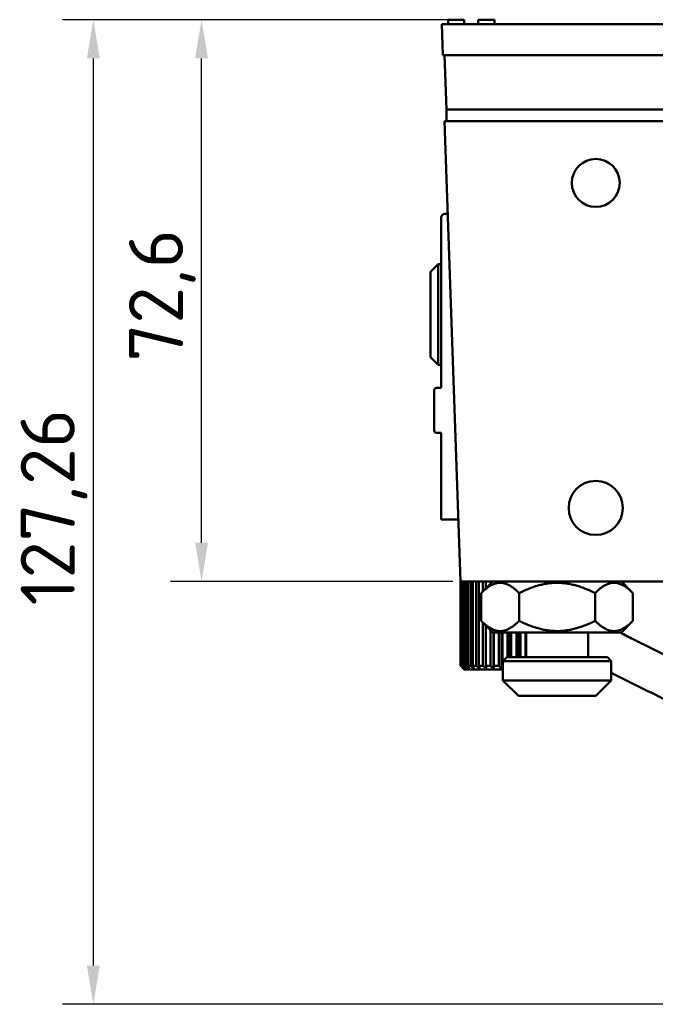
# Model space of a CAD drawing. Header units: millimetres. Extents: x 0 to 6049, y -120 to 1682.
# Tile 2 of 256: x 198 to 280, y 591 to 718. Entities that reach past the tile are written whole.
import ezdxf

# ---------------------------------------------------------------- set-up
doc = ezdxf.new("R2010")
doc.units = ezdxf.units.MM
doc.header["$LTSCALE"] = 2
doc.layers.add('Bemaßung (ISO)', color=7, linetype='Continuous', lineweight=25)
doc.layers.add('Sichtbar (ISO)', color=7, linetype='Continuous', lineweight=50)
doc.styles.add('Notiztext (DIN)', font='isocpeur.ttf')
doc.dimstyles.new('Standard (DIN)', dxfattribs={"dimscale": 2, "dimtxt": 3.5, "dimasz": 2.5, "dimexe": 2, "dimexo": 0.5, "dimgap": 0.5, "dimtad": 1, "dimrnd": 1e-08, "dimtxsty": 'Notiztext (DIN)', "dimcen": 0.09, "dimdle": 10, "dimclrd": 256, "dimclre": 256, "dimclrt": 256, "dimadec": 0, "dimazin": 0, "dimtfac": 1, "dimtmove": 0, "dimatfit": 3, "dimfxl": 1, "dimtolj": 1, "dimtzin": 0, "dimlwd": -1, "dimlwe": -1, "dimarcsym": 0})

# ---------------------------------------------------------------- blocks, each defined once
blk = doc.blocks.new('*D22')
at = {"layer": 'Bemaßung (ISO)', "transparency": 16777216}
for p, q in [((252.97, 717.98), (203.04, 717.98)), ((207.04, 595.72), (207.04, 712.98)), ((594.72, 590.72), (203.04, 590.72))]:
    blk.add_line(p, q, dxfattribs=at)
for points in [[(206.2, 712.98), (207.87, 712.98), (207.04, 717.98)], [(206.2, 595.72), (207.87, 595.72), (207.04, 590.72)]]:
    blk.add_solid(points, dxfattribs=at)
at = {"layer": 'Defpoints', "color": 0, "transparency": 16777216}
for p in [(207.04, 717.98), (253.97, 717.98), (595.72, 590.72)]:
    blk.add_point(p, dxfattribs=at)
at = {"layer": 'Bemaßung (ISO)', "transparency": 16777216, "insert": (197.64, 642.26), "char_height": 7, "attachment_point": 1, "rotation": 90, "style": 'Notiztext (DIN)'}
blk.add_mtext('\\A1;127,26', dxfattribs=at)
blk = doc.blocks.new('*D23')
at = {"layer": 'Bemaßung (ISO)', "transparency": 16777216}
for p, q in [((252.97, 717.98), (217.04, 717.98)), ((221.04, 650.38), (221.04, 712.98)), ((253.54, 645.38), (217.04, 645.38))]:
    blk.add_line(p, q, dxfattribs=at)
for points in [[(220.2, 712.98), (221.87, 712.98), (221.04, 717.98)], [(220.2, 650.38), (221.87, 650.38), (221.04, 645.38)]]:
    blk.add_solid(points, dxfattribs=at)
at = {"layer": 'Defpoints', "color": 0, "transparency": 16777216}
for p in [(221.04, 717.98), (253.97, 717.98), (254.54, 645.38)]:
    blk.add_point(p, dxfattribs=at)
at = {"layer": 'Bemaßung (ISO)', "transparency": 16777216, "insert": (211.64, 673.78), "char_height": 7, "attachment_point": 1, "rotation": 90, "style": 'Notiztext (DIN)'}
blk.add_mtext('\\A1;72,6', dxfattribs=at)

msp = doc.modelspace()

# ---------------------------------------------------------------- linework, layer by layer
at = {"layer": 'Sichtbar (ISO)'}
for p, q in [((255.023, 717.98), (252.923, 717.98)), ((252.923, 717.38), (252.923, 717.98)), ((255.023, 717.38), (255.023, 717.98)), ((258.93, 717.98), (256.83, 717.98)), ((256.83, 717.38), (256.83, 717.98)), ((258.93, 717.38), (258.93, 717.98)), ((252.123, 717.38), (501.923, 717.379)), ((252.123, 717.38), (252.263, 713.38)), ((501.784, 713.379), (252.263, 713.38)), ((252.463, 713.38), (252.708, 706.38)), ((252.708, 704.88), (252.708, 706.38)), ((501.339, 706.379), (252.708, 706.38)), ((252.463, 704.88), (254.541, 645.379)), ((252.463, 704.88), (724.023, 704.879)), ((252.708, 704.88), (501.339, 704.879)), ((277.637, 704.88), (277.637, 704.88)), ((252.023, 692.379), (252.023, 670.379)), ((252.882, 692.879), (252.523, 692.879)), ((250.657, 685.379), (251.657, 686.379)), ((251.657, 686.379), (251.657, 673.379)), ((252.023, 686.379), (251.657, 686.379)), ((250.657, 685.379), (250.657, 674.379)), ((250.657, 674.379), (251.657, 673.379)), ((252.023, 673.379), (251.657, 673.379)), ((251.123, 670.079), (251.123, 664.879)), ((252.023, 670.379), (251.423, 670.379)), ((251.423, 664.579), (252.023, 664.579)), ((252.023, 664.579), (252.023, 653.379)), ((254.262, 653.379), (252.023, 653.379)), ((254.527, 634.479), (254.527, 645.769)), ((254.541, 645.379), (283.361, 645.379)), ((254.581, 634.479), (254.581, 645.379)), ((254.659, 634.479), (254.659, 645.379)), ((254.817, 634.479), (254.817, 645.379)), ((254.972, 634.479), (254.972, 645.379)), ((255.231, 634.479), (255.231, 645.379)), ((255.458, 634.479), (255.458, 645.379)), ((255.812, 634.479), (255.812, 645.379)), ((256.106, 634.479), (256.106, 645.379)), ((256.546, 634.479), (256.546, 645.379)), ((256.9, 634.479), (256.9, 645.379)), ((258.708, 645.379), (257.208, 643.879)), ((257.415, 644.086), (257.415, 645.379)), ((257.82, 644.49), (257.82, 645.379)), ((258.398, 645.068), (258.398, 645.379)), ((275.338, 645.379), (276.838, 643.879)), ((257.208, 640.279), (257.208, 643.879)), ((262.116, 640.279), (262.116, 643.879)), ((271.931, 640.279), (271.931, 643.879)), ((276.838, 640.279), (276.838, 643.879)), ((258.708, 638.779), (257.208, 640.279)), ((275.338, 638.779), (276.838, 640.279)), ((257.415, 634.479), (257.415, 640.072)), ((257.82, 634.479), (257.82, 639.668)), ((258.398, 634.479), (258.398, 639.09)), ((258.708, 638.779), (275.338, 638.779)), ((258.817, 634.042), (258.817, 638.779)), ((258.843, 634.479), (258.843, 638.779)), ((259.469, 634.479), (259.469, 638.779)), ((259.841, 634.042), (259.841, 638.779)), ((259.945, 634.479), (259.945, 638.779)), ((260.604, 635.579), (260.604, 638.779)), ((260.918, 635.579), (260.918, 638.779)), ((261.098, 635.579), (261.098, 638.779)), ((261.773, 635.579), (261.773, 638.779)), ((262.023, 635.579), (262.023, 638.779)), ((262.273, 635.579), (262.273, 638.779)), ((262.949, 635.579), (262.949, 638.779)), ((263.023, 638.779), (263.023, 635.579)), ((271.023, 638.779), (271.023, 635.579)), ((260.523, 635.579), (260.023, 635.079)), ((274.023, 635.079), (260.023, 635.079)), ((260.023, 635.079), (260.023, 632.579)), ((260.523, 635.579), (273.523, 635.579)), ((273.523, 635.579), (274.023, 635.079)), ((274.023, 635.079), (274.023, 632.579)), ((254.527, 634.479), (254.581, 634.479)), ((254.659, 634.479), (254.817, 634.479)), ((255.023, 633.979), (254.96, 634.042)), ((254.972, 634.479), (255.231, 634.479)), ((255.023, 633.979), (260.023, 633.979)), ((255.458, 634.479), (255.812, 634.479)), ((256.106, 634.479), (256.546, 634.479)), ((256.9, 634.479), (257.415, 634.479)), ((257.82, 634.479), (258.398, 634.479)), ((258.843, 634.479), (259.469, 634.479)), ((259.945, 634.479), (260.023, 634.479)), ((260.023, 632.579), (274.023, 632.579)), ((262.023, 630.579), (260.023, 632.579)), ((272.023, 630.579), (274.023, 632.579)), ((272.023, 630.579), (262.023, 630.579))]:
    msp.add_line(p, q, dxfattribs=at)
for centre, radius in [((272.023, 696.88), 3.1), ((272.023, 654.879), 3.5)]:
    msp.add_circle(centre, radius, dxfattribs=at)
for centre, radius, start, end in [((252.523, 692.379), 0.5, 90, 180), ((251.423, 670.079), 0.3, 90, 180), ((251.423, 664.879), 0.3, 180, 270)]:
    msp.add_arc(centre, radius, start, end, dxfattribs=at)
for points, weights in [([(262.116, 643.879), (259.662, 646.333), (257.208, 643.879)], [1, 1.15470053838, 1]), ([(271.931, 643.879), (267.023, 646.333), (262.116, 643.879)], [1, 1.15470053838, 1]), ([(276.838, 643.879), (274.385, 646.333), (271.931, 643.879)], [1, 1.15470053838, 1]), ([(257.208, 640.279), (259.662, 637.825), (262.116, 640.279)], [1, 1.15470053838, 1]), ([(262.116, 640.279), (267.023, 637.825), (271.931, 640.279)], [1, 1.15470053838, 1]), ([(271.931, 640.279), (274.385, 637.825), (276.838, 640.279)], [1, 1.15470053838, 1]), ([(254.96, 634.042), (254.75, 634.252), (254.527, 634.479)], [1.06016804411, 1.06956515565, 1.07777355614]), ([(254.581, 634.479), (254.821, 634.252), (255.047, 634.042)], [1.07777355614, 1.06956515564, 1.06016804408]), ([(255.047, 634.042), (254.859, 634.252), (254.659, 634.479)], [1.06016804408, 1.06956515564, 1.07777355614]), ([(254.817, 634.479), (255.069, 634.252), (255.306, 634.042)], [1.07777355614, 1.06956515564, 1.06016804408]), ([(255.306, 634.042), (255.144, 634.252), (254.972, 634.479)], [1.06016804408, 1.06956515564, 1.07777355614]), ([(255.231, 634.479), (255.488, 634.252), (255.73, 634.042)], [1.07777355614, 1.06956515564, 1.06016804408]), ([(255.73, 634.042), (255.598, 634.252), (255.458, 634.479)], [1.06016804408, 1.06956515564, 1.07777355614]), ([(255.812, 634.479), (256.068, 634.252), (256.309, 634.042)], [1.07777355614, 1.06956515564, 1.06016804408]), ([(256.309, 634.042), (256.211, 634.252), (256.106, 634.479)], [1.06016804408, 1.06956515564, 1.07777355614]), ([(256.546, 634.479), (256.795, 634.252), (257.029, 634.042)], [1.07777355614, 1.06956515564, 1.06016804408]), ([(257.029, 634.042), (256.966, 634.252), (256.9, 634.479)], [1.06016804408, 1.06956515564, 1.07777355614]), ([(257.415, 634.479), (257.65, 634.252), (257.872, 634.042)], [1.07777355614, 1.06956515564, 1.06016804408]), ([(257.872, 634.042), (257.847, 634.252), (257.82, 634.479)], [1.06016804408, 1.06956515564, 1.07777355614]), ([(258.398, 634.479), (258.613, 634.252), (258.817, 634.042)], [1.07777355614, 1.06956515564, 1.06016804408]), ([(258.817, 634.042), (258.83, 634.252), (258.843, 634.479)], [1.06016804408, 1.06956515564, 1.07777355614]), ([(259.469, 634.479), (259.661, 634.252), (259.841, 634.042)], [1.07777355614, 1.06956515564, 1.06016804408]), ([(259.841, 634.042), (259.891, 634.252), (259.945, 634.479)], [1.06016804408, 1.06956515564, 1.07777355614])]:
    msp.add_rational_spline(points, weights, degree=2, dxfattribs=at)
msp.add_open_spline([(276.842, 637.916), (276.278, 638.19), (275.732, 638.479), (275.206, 638.779)], degree=3, dxfattribs=at)
for points, knots in [([(277.784, 637.452), (277.627, 637.53), (277.47, 637.608), (277.156, 637.762), (276.999, 637.839), (276.842, 637.916)], [0.00000717, 0.00000717, 0.00000717, 0.00000717, 0.07109154, 0.07109154, 0.14217587, 0.14217587, 0.14217587, 0.14217587]), ([(297.324, 627.982), (294.057, 629.519), (290.795, 631.076), (284.281, 634.232), (281.03, 635.831), (277.784, 637.452)], [0.0000919, 0.0000919, 0.0000919, 0.0000919, 1.4725202, 1.4725202, 2.944908, 2.944908, 2.944908, 2.944908]), ([(274.023, 633.553), (275.856, 632.64), (277.691, 631.734), (283.94, 628.674), (288.363, 626.552), (292.796, 624.468)], [-2.8231483, -2.8231483, -2.8231483, -2.8231483, -1.9935232, -1.9935232, -0.0000937, -0.0000937, -0.0000937, -0.0000937])]:
    msp.add_open_spline(points, degree=3, knots=knots, dxfattribs=at)

# ---------------------------------------------------------------- dimensions: what is measured, and where the dimension line sits
at = {"layer": 'Bemaßung (ISO)'}
for base, p1, angle, picture, middle in [((207.036, 717.98), (595.715, 590.722), 90, '*D22', (207.036, 654.331)), ((221.036, 717.98), (254.541, 645.379), 270, '*D23', (221.036, 681.659))]:
    dim = msp.add_linear_dim(base=base, p1=p1, p2=(253.973, 717.98), angle=angle, dimstyle='Standard (DIN)', override={"dimgap": 0.5, "dimdec": 2, "dimtol": 0, "dimlim": 0, "dimtp": 0, "dimtm": 0, "dimtdec": 2, "dimtofl": 0, "dimatfit": 1}, dxfattribs=at)
    dim.commit()
    dim.dimension.update_dxf_attribs({"geometry": picture, "text_midpoint": middle, "dimtype": 160})

doc.saveas('drawing.dxf')
